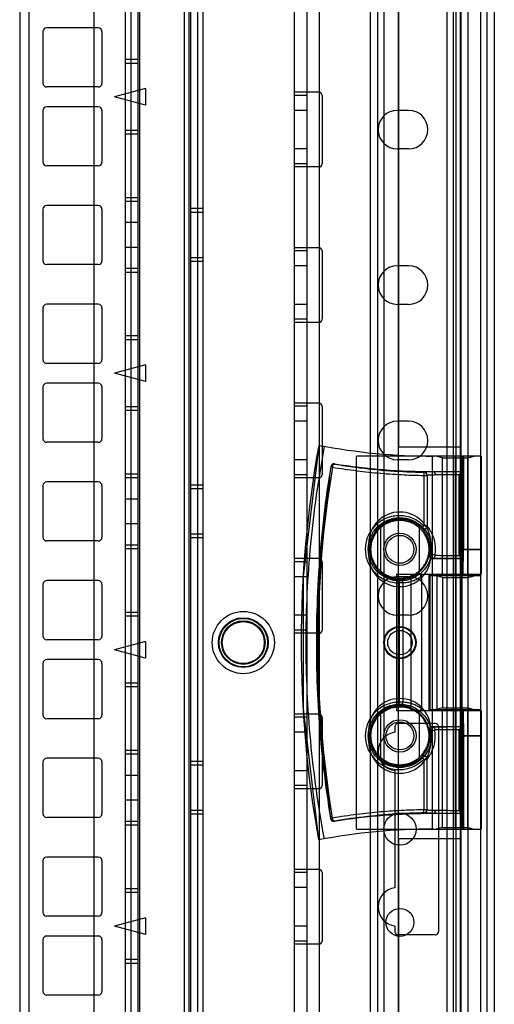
# Model space of a CAD drawing. Header units: millimetres. Extents: x 207 to 812, y 101 to 1295.
# Tile 10 of 55: x 733 to 810, y 340 to 499. Entities that reach past the tile are written whole.
import ezdxf

# ---------------------------------------------------------------- set-up
doc = ezdxf.new("R2010")
doc.units = ezdxf.units.MM
doc.header["$LTSCALE"] = 91.508876
doc.layers.get('0').update_dxf_attribs({"linetype": 'CONTINUOUS'})

msp = doc.modelspace()

# ---------------------------------------------------------------- linework, layer by layer
at = {"color": 7, "linetype": 'Continuous'}
for p, q in [((801.99, 1293.52), (801.99, 151.52)), ((802.99, 1293.52), (802.99, 151.52)), ((803.44, 1293.52), (803.44, 118.52)), ((804.19, 151.52), (804.19, 1293.52)), ((777.44, 1292.02), (777.44, 120.02)), ((779.44, 1292.02), (779.44, 120.02)), ((781.44, 1292.02), (781.44, 120.02)), ((789.64, 1291.02), (789.64, 123.02)), ((790.84, 1291.02), (790.84, 123.02)), ((791.84, 1291.02), (791.84, 123.02)), ((802.04, 150.02), (802.04, 1292.02)), ((803.04, 1292.02), (803.04, 150.02)), ((804.24, 1292.02), (804.24, 150.02)), ((805.44, 277.02), (805.44, 1292.02)), ((807.44, 1292.02), (807.44, 120.02)), ((808.44, 1289.82), (808.44, 123.02)), ((809.64, 1289.82), (809.64, 123.02)), ((745.24, 185.02), (745.24, 1257.02)), ((733.24, 1245.02), (733.24, 197.02)), ((750.24, 1243.88), (750.24, 173.18)), ((751.12, 1243.88), (751.12, 173.18)), ((752.24, 1243.88), (752.24, 173.18)), ((752.53, 1243.88), (752.53, 173.18)), ((759.74, 1243.88), (759.74, 173.18)), ((760.45, 1243.88), (760.45, 173.18)), ((760.74, 1243.88), (760.74, 173.18)), ((761.86, 1243.88), (761.86, 173.18)), ((762.74, 1243.88), (762.74, 173.18)), ((734.74, 1240.88), (734.74, 176.18)), ((794.19, 226.67), (794.19, 1016.02)), ((794.24, 1012.02), (794.24, 430.02)), ((745.89, 497.38), (737.59, 497.38)), ((736.99, 496.78), (736.99, 488.48)), ((746.49, 496.78), (746.49, 488.48)), ((752.24, 492.28), (750.24, 492.28)), ((752.24, 491.68), (750.24, 491.68)), ((745.89, 487.88), (737.59, 487.88)), ((753.49, 487.62), (748.49, 486.28)), ((753.49, 484.94), (748.49, 486.28)), ((753.49, 487.62), (753.49, 484.94)), ((781.44, 487.02), (777.44, 487.02)), ((779.44, 486.52), (777.44, 486.52)), ((781.94, 486.52), (781.94, 475.52)), ((745.89, 484.68), (737.59, 484.68)), ((736.99, 484.08), (736.99, 475.78)), ((746.49, 484.08), (746.49, 475.78)), ((779.44, 484.12), (777.44, 484.12)), ((795.84, 484.12), (794.04, 484.12)), ((752.24, 480.88), (750.24, 480.88)), ((752.24, 480.28), (750.24, 480.28)), ((779.44, 477.92), (777.44, 477.92)), ((795.84, 477.92), (794.04, 477.92)), ((745.89, 475.18), (737.59, 475.18)), ((779.44, 475.52), (777.44, 475.52)), ((781.44, 475.02), (777.44, 475.02)), ((745.89, 468.81), (737.59, 468.81)), ((752.24, 470.06), (750.24, 470.06)), ((752.24, 469.46), (750.24, 469.46)), ((736.99, 468.21), (736.99, 459.91)), ((746.49, 468.21), (746.49, 459.91)), ((762.74, 468.31), (760.74, 468.31)), ((762.74, 467.71), (760.74, 467.71)), ((752.24, 466.06), (750.24, 466.06)), ((752.24, 462.06), (750.24, 462.06)), ((781.44, 462.02), (777.44, 462.02)), ((779.44, 461.52), (777.44, 461.52)), ((781.94, 461.52), (781.94, 450.52)), ((745.89, 459.31), (737.59, 459.31)), ((762.74, 460.41), (760.74, 460.41)), ((762.74, 459.81), (760.74, 459.81)), ((752.24, 458.66), (750.24, 458.66)), ((752.24, 458.06), (750.24, 458.06)), ((779.44, 459.12), (777.44, 459.12)), ((795.84, 459.12), (794.04, 459.12)), ((745.89, 452.93), (737.59, 452.93)), ((779.44, 452.92), (777.44, 452.92)), ((795.84, 452.92), (794.04, 452.92)), ((736.99, 452.33), (736.99, 444.03)), ((746.49, 452.33), (746.49, 444.03)), ((779.44, 450.52), (777.44, 450.52)), ((781.44, 450.02), (777.44, 450.02)), ((752.24, 447.83), (750.24, 447.83)), ((752.24, 447.23), (750.24, 447.23)), ((745.89, 443.43), (737.59, 443.43)), ((753.49, 443.17), (748.49, 441.83)), ((753.49, 440.49), (748.49, 441.83)), ((753.49, 443.17), (753.49, 440.49)), ((745.89, 440.23), (737.59, 440.23)), ((736.99, 439.63), (736.99, 431.33)), ((746.49, 439.63), (746.49, 431.33)), ((752.24, 436.43), (750.24, 436.43)), ((752.24, 435.83), (750.24, 435.83)), ((781.44, 437.02), (777.44, 437.02)), ((779.44, 436.52), (777.44, 436.52)), ((781.94, 436.52), (781.94, 425.52)), ((779.44, 434.12), (777.44, 434.12)), ((795.84, 434.12), (794.04, 434.12)), ((745.89, 430.73), (737.59, 430.73)), ((794.24, 430.02), (804.24, 430.02)), ((779.44, 427.92), (777.44, 427.92)), ((807.54, 428.52), (787.44, 428.52)), ((787.44, 368.52), (787.44, 428.52)), ((795.84, 427.92), (794.04, 427.92)), ((799.69, 368.52), (799.69, 428.52)), ((801.29, 428.25), (800.29, 428.52)), ((801.29, 428.25), (805.39, 428.25)), ((801.29, 409.52), (801.29, 428.25)), ((803.34, 428.52), (803.34, 409.52)), ((804.44, 368.52), (804.44, 428.52)), ((804.54, 428.52), (804.54, 426.02)), ((804.7, 428.52), (804.7, 413.52)), ((805.39, 428.25), (806.39, 428.52)), ((805.39, 409.52), (805.39, 428.25)), ((807.54, 428.52), (807.54, 409.52)), ((783.36, 426.81), (783.33, 426.85)), ((783.9, 427.27), (783.93, 427.23)), ((799.84, 426.02), (804.54, 426.02)), ((799.84, 425.98), (799.84, 426.02)), ((804.52, 426), (804.54, 426.02)), ((804.52, 412.04), (804.52, 426)), ((752.24, 425.61), (750.24, 425.61)), ((752.24, 425.01), (750.24, 425.01)), ((779.44, 425.52), (777.44, 425.52)), ((781.44, 425.02), (777.44, 425.02)), ((798.27, 425.41), (798.84, 425.41)), ((798.27, 425.41), (798.27, 417.29)), ((798.35, 425.93), (798.35, 425.91)), ((798.84, 425.43), (798.84, 425.41)), ((798.84, 425.43), (798.84, 417.24)), ((803.95, 425.5), (803.95, 412.54)), ((736.99, 423.76), (736.99, 415.46)), ((745.89, 424.36), (737.59, 424.36)), ((746.49, 423.76), (746.49, 415.46)), ((762.74, 423.86), (760.74, 423.86)), ((762.74, 423.26), (760.74, 423.26)), ((752.24, 421.61), (750.24, 421.61)), ((752.24, 417.61), (750.24, 417.61)), ((791.34, 417.08), (791.34, 409.96)), ((797.54, 417.08), (797.54, 409.96)), ((797.98, 416.9), (797.98, 416.94)), ((798.84, 417.29), (798.27, 417.29)), ((798.84, 417.25), (798.84, 417.29)), ((762.74, 415.96), (760.74, 415.96)), ((762.74, 415.36), (760.74, 415.36)), ((745.89, 414.86), (737.59, 414.86)), ((752.24, 414.21), (750.24, 414.21)), ((752.24, 413.61), (750.24, 413.61)), ((789.44, 412.52), (789.44, 414.52)), ((799.29, 413.52), (799.21, 412.65)), ((799.44, 414.52), (799.44, 412.52)), ((804.44, 413.47), (807.44, 413.47)), ((804.63, 409.52), (804.7, 413.52)), ((804.7, 413.52), (807.54, 413.52)), ((781.44, 412.02), (777.44, 412.02)), ((799.15, 412.61), (799.21, 412.65)), ((799.7, 412.07), (799.65, 412.02)), ((804.54, 412.02), (799.65, 412.02)), ((804.52, 412.04), (804.54, 412.02)), ((804.54, 412.02), (804.54, 409.52)), ((779.44, 411.52), (777.44, 411.52)), ((781.94, 411.52), (781.94, 400.52)), ((779.44, 409.12), (777.44, 409.12)), ((793.91, 409.52), (807.54, 409.52)), ((793.91, 409.52), (793.91, 387.52)), ((795.84, 409.12), (794.04, 409.12)), ((796.19, 409.52), (796.19, 387.52)), ((797.94, 409.19), (797.94, 387.85)), ((799.14, 387.52), (799.14, 409.52)), ((807.44, 409.27), (799.24, 409.27)), ((799.24, 409.27), (799.24, 387.77)), ((801.29, 409), (800.29, 409.27)), ((800.44, 387.52), (800.44, 409.52)), ((801.29, 409), (805.39, 409)), ((801.29, 409), (801.29, 388.04)), ((803.42, 387.77), (803.42, 409.27)), ((805.39, 409), (806.39, 409.27)), ((805.39, 409), (805.39, 388.04)), ((736.99, 407.88), (736.99, 399.58)), ((745.89, 408.48), (737.59, 408.48)), ((746.49, 407.88), (746.49, 399.58)), ((794.92, 408.11), (794.34, 408.11)), ((794.34, 408.11), (794.34, 388.93)), ((794.92, 408.11), (794.92, 388.93)), ((752.24, 403.38), (750.24, 403.38)), ((752.24, 402.78), (750.24, 402.78)), ((779.44, 402.92), (777.44, 402.92)), ((795.84, 402.92), (794.04, 402.92)), ((779.44, 400.52), (777.44, 400.52)), ((781.44, 400.02), (777.44, 400.02)), ((745.89, 398.98), (737.59, 398.98)), ((753.49, 398.72), (748.49, 397.38)), ((753.49, 398.72), (753.49, 396.04)), ((753.49, 396.04), (748.49, 397.38)), ((736.99, 395.18), (736.99, 386.88)), ((745.89, 395.78), (737.59, 395.78)), ((746.49, 395.18), (746.49, 386.88)), ((752.24, 391.98), (750.24, 391.98)), ((752.24, 391.38), (750.24, 391.38)), ((794.92, 388.93), (794.34, 388.93)), ((801.29, 388.04), (800.29, 387.77)), ((801.29, 388.04), (805.39, 388.04)), ((805.39, 388.04), (806.39, 387.77)), ((781.44, 387.02), (777.44, 387.02)), ((779.44, 386.52), (777.44, 386.52)), ((781.94, 386.52), (781.94, 375.52)), ((791.34, 387.08), (791.34, 379.96)), ((807.54, 387.52), (793.91, 387.52)), ((797.54, 387.08), (797.54, 379.96)), ((799.24, 387.77), (807.44, 387.77)), ((801.29, 368.79), (801.29, 387.52)), ((803.34, 387.52), (803.34, 368.52)), ((804.54, 387.52), (804.54, 385.02)), ((804.63, 387.52), (804.7, 383.52)), ((805.39, 368.79), (805.39, 387.52)), ((807.54, 387.52), (807.54, 368.52)), ((745.89, 386.28), (737.59, 386.28)), ((793.64, 385.02), (793.64, 384.09)), ((800.14, 385.52), (794.14, 385.52)), ((799.65, 385.02), (804.54, 385.02)), ((799.65, 385.02), (799.7, 384.97)), ((800.64, 385.02), (800.64, 352.02)), ((804.52, 385), (804.54, 385.02)), ((804.52, 371.04), (804.52, 385)), ((779.44, 384.12), (777.44, 384.12)), ((789.44, 382.52), (789.44, 384.52)), ((799.21, 384.38), (799.15, 384.42)), ((799.21, 384.39), (799.29, 383.52)), ((799.44, 384.52), (799.44, 382.52)), ((803.95, 384.5), (803.95, 371.54)), ((804.44, 383.57), (807.44, 383.57)), ((804.7, 383.52), (807.54, 383.52)), ((804.7, 383.52), (804.7, 368.52)), ((752.24, 381.16), (750.24, 381.16)), ((752.24, 380.56), (750.24, 380.56)), ((797.98, 380.1), (797.98, 380.14)), ((736.99, 379.31), (736.99, 371.01)), ((745.89, 379.91), (737.59, 379.91)), ((746.49, 379.31), (746.49, 371.01)), ((762.74, 379.41), (760.74, 379.41)), ((762.74, 378.81), (760.74, 378.81)), ((798.27, 379.75), (798.84, 379.75)), ((798.27, 379.75), (798.27, 371.63)), ((798.84, 379.75), (798.84, 379.79)), ((798.84, 371.6), (798.84, 379.79)), ((752.24, 377.16), (750.24, 377.16)), ((779.44, 377.92), (777.44, 377.92)), ((793.64, 377.94), (793.64, 359.09)), ((779.44, 375.52), (777.44, 375.52)), ((781.44, 375.02), (777.44, 375.02)), ((752.24, 373.16), (750.24, 373.16)), ((762.74, 371.51), (760.74, 371.51)), ((762.74, 370.91), (760.74, 370.91)), ((798.84, 371.63), (798.27, 371.63)), ((798.35, 371.13), (798.35, 371.1)), ((798.84, 371.63), (798.84, 371.6)), ((799.84, 371.02), (799.84, 371.06)), ((804.54, 371.02), (799.84, 371.02)), ((804.52, 371.04), (804.54, 371.02)), ((804.54, 371.02), (804.54, 368.52)), ((745.89, 370.41), (737.59, 370.41)), ((752.24, 369.76), (750.24, 369.76)), ((752.24, 369.16), (750.24, 369.16)), ((783.3, 370.18), (783.33, 370.22)), ((783.9, 369.8), (783.87, 369.77)), ((787.44, 368.52), (807.54, 368.52)), ((801.29, 368.79), (800.29, 368.52)), ((801.29, 368.79), (805.39, 368.79)), ((805.39, 368.79), (806.39, 368.52)), ((794.24, 367.02), (804.24, 367.02)), ((794.24, 367.02), (794.24, 191.52)), ((736.99, 363.43), (736.99, 355.13)), ((745.89, 364.03), (737.59, 364.03)), ((746.49, 363.43), (746.49, 355.13)), ((781.44, 362.02), (777.44, 362.02)), ((779.44, 361.52), (777.44, 361.52)), ((781.94, 361.52), (781.94, 350.52)), ((752.24, 358.93), (750.24, 358.93)), ((752.24, 358.33), (750.24, 358.33)), ((779.44, 359.12), (777.44, 359.12)), ((745.89, 354.53), (737.59, 354.53)), ((753.49, 354.27), (748.49, 352.93)), ((753.49, 354.27), (753.49, 351.59)), ((753.49, 351.59), (748.49, 352.93)), ((779.44, 352.92), (777.44, 352.92)), ((793.64, 352.94), (793.64, 352.02)), ((736.99, 350.73), (736.99, 342.43)), ((745.89, 351.33), (737.59, 351.33)), ((746.49, 350.73), (746.49, 342.43)), ((779.44, 350.52), (777.44, 350.52)), ((781.44, 350.02), (777.44, 350.02)), ((800.14, 351.52), (794.14, 351.52)), ((752.24, 347.53), (750.24, 347.53)), ((752.24, 346.93), (750.24, 346.93)), ((745.89, 341.83), (737.59, 341.83))]:
    msp.add_line(p, q, dxfattribs=at)
for points in [[(781.38, 430.24), (778.86, 409.15), (778.85, 387.86), (781.34, 366.79)], [(804.52, 426), (804.52, 426), (804.52, 426), (804.51, 426)], [(783.1, 425.19), (781.56, 411.86), (781.05, 398.42), (781.56, 384.98), (783.1, 371.64)], [(798.95, 415.31), (799.2, 414.45), (799.29, 413.52)], [(804.52, 412.04), (804.52, 412.04), (804.52, 412.04), (804.51, 412.04)], [(797.94, 409.19), (797.91, 409.16), (797.88, 409.14), (797.85, 409.12)], [(797.85, 387.92), (797.88, 387.9), (797.91, 387.87), (797.94, 387.85)], [(804.52, 385), (804.52, 385), (804.52, 385), (804.51, 385)], [(799.29, 383.52), (799.2, 382.59), (798.95, 381.74)], [(804.52, 371.04), (804.52, 371.04), (804.52, 371.04), (804.51, 371.04)]]:
    msp.add_lwpolyline(points, dxfattribs=at)
for centre, radius in [((794.44, 413.52), 5.1), ((794.44, 413.52), 2.6), ((794.44, 413.52), 2.25), ((769.24, 398.52), 5), ((769.24, 398.52), 4), ((769.24, 398.52), 3.9), ((769.24, 398.52), 3.5), ((769.24, 398.52), 3.38), ((794.44, 398.52), 2.6), ((794.44, 398.52), 2.5), ((794.44, 398.52), 1.96), ((794.44, 383.52), 5.1), ((794.44, 383.52), 2.6), ((794.44, 383.52), 2.25), ((794.44, 368.52), 2.6), ((794.44, 353.52), 2.25)]:
    msp.add_circle(centre, radius, dxfattribs=at)
for centre, radius, start, end in [((737.59, 496.78), 0.6, 90, 180), ((745.89, 496.78), 0.6, 0, 90), ((737.59, 488.48), 0.6, 180, 270), ((745.89, 488.48), 0.6, 270, 360), ((781.44, 486.52), 0.5, 0, 90.0004), ((737.59, 484.08), 0.6, 90, 180), ((745.89, 484.08), 0.6, 0, 90), ((794.04, 481.02), 3.1, 90, 270), ((795.84, 481.02), 3.1, 270, 90), ((737.59, 475.78), 0.6, 180, 270), ((745.89, 475.78), 0.6, 270, 360), ((781.44, 475.52), 0.5, 269.9996, 360), ((737.59, 468.21), 0.6, 90, 180), ((745.89, 468.21), 0.6, 0, 90), ((781.44, 461.52), 0.5, 0, 90.0004), ((737.59, 459.91), 0.6, 180, 270), ((745.89, 459.91), 0.6, 270, 360), ((794.04, 456.02), 3.1, 90, 270), ((795.84, 456.02), 3.1, 270, 90), ((737.59, 452.33), 0.6, 90, 180), ((745.89, 452.33), 0.6, 0, 90), ((781.44, 450.52), 0.5, 269.9996, 360), ((737.59, 444.03), 0.6, 180, 270), ((745.89, 444.03), 0.6, 270, 360), ((737.59, 439.63), 0.6, 90, 180), ((745.89, 439.63), 0.6, 0, 90), ((781.44, 436.52), 0.5, 0, 90.0004), ((794.04, 431.02), 3.1, 90, 270), ((795.84, 431.02), 3.1, 270, 90), ((737.59, 431.33), 0.6, 180, 270), ((745.89, 431.33), 0.6, 270, 360), ((958.54, 398.42), 180, 169.8177, 190.1192), ((799.84, 528.52), 100, 259.3592, 270), ((958.54, 398.42), 177.5, 170.7821, 189.1534), ((783.83, 426.77), 0.5, 81.0529, 170.7844), ((783.85, 426.73), 0.5, 81.094, 170.772), ((799.84, 528.52), 102.5, 261.0554, 270), ((781.44, 425.52), 0.5, 269.9996, 360), ((798.34, 425.43), 0.501, 0.0871, 89.0797), ((798.34, 425.41), 0.5, 0.0023, 89.1728), ((737.59, 423.76), 0.6, 90, 180), ((745.89, 423.76), 0.6, 0, 90), ((794.44, 414.52), 5, 0, 180), ((798.34, 417.29), 0.5, 224.0229, 359.9812), ((737.59, 415.46), 0.6, 180, 270), ((745.89, 415.46), 0.6, 270, 360), ((794.34, 413.52), 4.94, 349.9238, 359.9965), ((781.44, 411.52), 0.5, 0, 90.0004), ((794.44, 412.52), 5, 180, 360), ((799.65, 412.52), 0.5, 169.1192, 270.0043), ((794.04, 406.02), 3.1, 90, 270), ((795.84, 406.02), 3.1, 270, 90), ((737.59, 407.88), 0.6, 90, 180), ((745.89, 407.88), 0.6, 0, 90), ((737.59, 399.58), 0.6, 180, 270), ((745.89, 399.58), 0.6, 270, 360), ((781.44, 400.52), 0.5, 269.9996, 360), ((737.59, 395.18), 0.6, 90, 180), ((745.89, 395.18), 0.6, 0, 90), ((794.44, 384.52), 5, 0, 180), ((737.59, 386.88), 0.6, 180, 270), ((745.89, 386.88), 0.6, 270, 360), ((781.44, 386.52), 0.5, 0, 90.0004), ((794.14, 385.02), 0.5, 90, 180), ((799.65, 384.52), 0.5, 89.9953, 190.8811), ((799.7, 384.47), 0.5, 90.0273, 190.2487), ((800.14, 385.02), 0.5, 0, 90), ((794.04, 381.02), 3.1, 97.4137, 262.5863), ((794.34, 383.52), 4.94, 0.0035, 10.0762), ((794.44, 382.52), 5, 180, 360), ((798.34, 379.75), 0.5, 0.0018, 135.9687), ((737.59, 379.31), 0.6, 90, 180), ((745.89, 379.31), 0.6, 0, 90), ((781.44, 375.52), 0.5, 269.9996, 360), ((737.59, 371.01), 0.6, 180, 270), ((745.89, 371.01), 0.6, 270, 360), ((799.84, 268.52), 102.5, 90, 98.9625), ((798.34, 371.63), 0.5, 270.8254, 359.9971), ((798.34, 371.6), 0.501, 270.9108, 359.9133), ((783.79, 370.26), 0.5, 189.151, 278.965), ((783.82, 370.3), 0.5, 189.1637, 278.9243), ((799.84, 268.52), 100, 90, 100.6611), ((737.59, 363.43), 0.6, 90, 180), ((745.89, 363.43), 0.6, 0, 90), ((781.44, 361.52), 0.5, 0, 90.0004), ((794.04, 356.02), 3.1, 97.4137, 262.5863), ((737.59, 355.13), 0.6, 180, 270), ((745.89, 355.13), 0.6, 270, 360), ((794.14, 352.02), 0.5, 180, 270), ((800.14, 352.02), 0.5, 270, 360), ((737.59, 350.73), 0.6, 90, 180), ((745.89, 350.73), 0.6, 0, 90), ((781.44, 350.52), 0.5, 269.9996, 360), ((737.59, 342.43), 0.6, 180, 270), ((745.89, 342.43), 0.6, 270, 360)]:
    msp.add_arc(centre, radius, start, end, dxfattribs=at)
for points, knots in [([(782.29, 366.97), (781.31, 372.16), (779.84, 382.64), (779.1, 398.52), (779.85, 414.39), (781.35, 424.88), (782.33, 430.06)], [0, 0, 0, 0, 0.249658, 0.500008, 0.750351, 1, 1, 1, 1]), ([(783.33, 370.22), (782.9, 372.87), (782.15, 378.21), (781.4, 386.28), (781.03, 394.43), (781.03, 402.6), (781.42, 410.75), (782.17, 418.83), (782.93, 424.17), (783.36, 426.81)], [0, 0, 0, 0, 0.1416, 0.284416, 0.428031, 0.571899, 0.715483, 0.858322, 1, 1, 1, 1]), ([(783.59, 426.73), (782.04, 417.42), (780.47, 398.52), (782.02, 379.61), (783.56, 370.3)], [0, 0, 0, 0, 0.499992, 1, 1, 1, 1]), ([(783.36, 426.81), (783.36, 426.81), (783.39, 426.79), (783.46, 426.77), (783.53, 426.75), (783.59, 426.73)], [0, 0, 0, 0, 0.092551, 0.3022, 1, 1, 1, 1]), ([(783.59, 426.73), (783.61, 426.86), (783.66, 427.06), (783.85, 427.24), (783.93, 427.23)], [0, 0, 0, 0, 0.604871, 1, 1, 1, 1]), ([(783.59, 426.73), (784.9, 426.52), (787.49, 426.14), (791.34, 425.74), (794.92, 425.5), (797.22, 425.42), (798.27, 425.41)], [0, 0, 0, 0, 0.270819, 0.531487, 0.78641, 1, 1, 1, 1]), ([(783.93, 427.23), (785.05, 427.04), (789.83, 426.33), (794.66, 425.97), (798.35, 425.91)], [0, 0, 0, 0, 0.23526, 1, 1, 1, 1]), ([(799.84, 425.98), (799.65, 425.97), (799.32, 425.97), (798.88, 425.96), (798.57, 425.95), (798.41, 425.94), (798.35, 425.93)], [0, 0, 0, 0, 0.378148, 0.674532, 0.871485, 1, 1, 1, 1]), ([(804.51, 426), (804.18, 426), (803.51, 426), (802.52, 426), (801.56, 425.99), (800.67, 425.99), (800.1, 425.98), (799.84, 425.98)], [0, 0, 0, 0, 0.213847, 0.429172, 0.6374, 0.830238, 1, 1, 1, 1]), ([(800.19, 425.48), (800.19, 425.6), (800.14, 425.82), (799.94, 425.97), (799.84, 425.98)], [0, 0, 0, 0, 0.562028, 1, 1, 1, 1]), ([(803.95, 425.5), (804.01, 425.55), (804.1, 425.66), (804.24, 425.8), (804.38, 425.9), (804.46, 425.99), (804.51, 426)], [0, 0, 0, 0, 0.305893, 0.573103, 0.783668, 1, 1, 1, 1]), ([(798.35, 425.91), (798.28, 425.9), (798.31, 425.64), (798.28, 425.51), (798.27, 425.41)], [0, 0, 0, 0, 0.420885, 1, 1, 1, 1]), ([(800.19, 425.48), (800.02, 425.47), (799.72, 425.47), (799.33, 425.46), (799.05, 425.45), (798.9, 425.44), (798.84, 425.43)], [0, 0, 0, 0, 0.374799, 0.670461, 0.86842, 1, 1, 1, 1]), ([(803.95, 425.5), (803.61, 425.5), (802.36, 425.5), (801.1, 425.49), (800.19, 425.48)], [0, 0, 0, 0, 0.271168, 1, 1, 1, 1]), ([(798.27, 417.29), (798.03, 417.54), (797.48, 418), (796.54, 418.51), (795.51, 418.84), (794.42, 418.96), (793.32, 418.87), (792.25, 418.56), (791.27, 418.04), (790.41, 417.33), (789.7, 416.46), (789.2, 415.48), (788.92, 414.46), (788.84, 413.43), (788.95, 412.42), (789.25, 411.45), (789.75, 410.52), (790.42, 409.7), (791.24, 409.02), (792.19, 408.51), (793.24, 408.18), (793.97, 408.11), (794.34, 408.11)], [0, 0, 0, 0, 0.049307, 0.099233, 0.14949, 0.199565, 0.250912, 0.302872, 0.354633, 0.405354, 0.4587, 0.509719, 0.558816, 0.606344, 0.652819, 0.699723, 0.748374, 0.798842, 0.847094, 0.897059, 0.948213, 1, 1, 1, 1]), ([(797.98, 416.94), (797.31, 417.63), (795.52, 418.62), (792.52, 418.33), (790.16, 416.45), (789.56, 414.49), (789.56, 413.52)], [0, 0, 0, 0, 0.2524, 0.499404, 0.746158, 1, 1, 1, 1]), ([(799.15, 413.52), (799.15, 413.57), (799.15, 413.69), (799.13, 413.87), (799.12, 414.06), (799.09, 414.26), (799.04, 414.48), (798.99, 414.71), (798.91, 414.96), (798.81, 415.23), (798.68, 415.52), (798.52, 415.83), (798.3, 416.17), (798.02, 416.53), (797.7, 416.87), (797.33, 417.18), (796.96, 417.44), (796.57, 417.66), (796.19, 417.83), (795.8, 417.97), (795.41, 418.07), (795.02, 418.13), (794.64, 418.16), (794.25, 418.16), (793.86, 418.13), (793.48, 418.07), (793.09, 417.97), (792.7, 417.84), (792.31, 417.66), (791.93, 417.45), (791.55, 417.19), (791.19, 416.88), (790.86, 416.53), (790.58, 416.18), (790.37, 415.83), (790.2, 415.52), (790.07, 415.23), (789.97, 414.96), (789.89, 414.71), (789.84, 414.48), (789.79, 414.26), (789.77, 414.06), (789.75, 413.87), (789.74, 413.69), (789.73, 413.57), (789.73, 413.52)], [0, 0, 0, 0, 0.011351, 0.023552, 0.036605, 0.050597, 0.065643, 0.081868, 0.09949, 0.118829, 0.14027, 0.16433, 0.191716, 0.222808, 0.255812, 0.288634, 0.319856, 0.349627, 0.378446, 0.406369, 0.433591, 0.460257, 0.486648, 0.512912, 0.5393, 0.565957, 0.593143, 0.621041, 0.649868, 0.679631, 0.710717, 0.743617, 0.77694, 0.808244, 0.835719, 0.859744, 0.881204, 0.900544, 0.918165, 0.934388, 0.94943, 0.963415, 0.97646, 0.988652, 1, 1, 1, 1]), ([(791.34, 417.08), (791.34, 417.14), (791.48, 417.19), (791.59, 417.32), (791.75, 417.43), (791.95, 417.57), (792.18, 417.71), (792.44, 417.84), (792.73, 417.97), (793.03, 418.08), (793.34, 418.16), (793.65, 418.23), (793.97, 418.27), (794.28, 418.29), (794.6, 418.29), (794.92, 418.27), (795.23, 418.23), (795.54, 418.16), (795.85, 418.08), (796.15, 417.97), (796.44, 417.84), (796.7, 417.71), (796.93, 417.57), (797.13, 417.43), (797.29, 417.32), (797.4, 417.19), (797.54, 417.14), (797.54, 417.08)], [0, 0, 0, 0, 0.027503, 0.049211, 0.077834, 0.112879, 0.153314, 0.19725, 0.243247, 0.290041, 0.337077, 0.383895, 0.43055, 0.476918, 0.5233, 0.569652, 0.616271, 0.663058, 0.710062, 0.756869, 0.802849, 0.84684, 0.887167, 0.922163, 0.950759, 0.972464, 1, 1, 1, 1]), ([(797.54, 417.08), (797.54, 417.02), (797.32, 417.28), (797.18, 417.32), (796.94, 417.49), (796.71, 417.61), (796.45, 417.75), (796.16, 417.87), (795.86, 417.97), (795.55, 418.06), (795.24, 418.12), (794.92, 418.16), (794.6, 418.18), (794.28, 418.18), (793.96, 418.16), (793.64, 418.12), (793.33, 418.06), (793.02, 417.97), (792.72, 417.87), (792.43, 417.75), (792.17, 417.61), (791.94, 417.49), (791.74, 417.35), (791.58, 417.27), (791.34, 416.98), (791.34, 417.08)], [0, 0, 0, 0, 0.02395, 0.071959, 0.106193, 0.146306, 0.190442, 0.237067, 0.284764, 0.332863, 0.380835, 0.428687, 0.476276, 0.523884, 0.571459, 0.619283, 0.667226, 0.715297, 0.763013, 0.809614, 0.853802, 0.893809, 0.927993, 0.955492, 1, 1, 1, 1]), ([(797.98, 416.94), (797.95, 416.99), (798.15, 417.12), (798.21, 417.23), (798.27, 417.29)], [0, 0, 0, 0, 0.414087, 1, 1, 1, 1]), ([(798.84, 417.24), (798.84, 417.19), (798.82, 417.08), (798.74, 416.94), (798.62, 416.82), (798.46, 416.75), (798.28, 416.74), (798.11, 416.79), (798.02, 416.86), (797.98, 416.9)], [0, 0, 0, 0, 0.13353, 0.272394, 0.415252, 0.56105, 0.707963, 0.854507, 1, 1, 1, 1]), ([(797.98, 416.9), (798.03, 416.84), (798.16, 416.69), (798.38, 416.4), (798.64, 415.99), (798.89, 415.48), (799.11, 414.89), (799.25, 414.22), (799.29, 413.76), (799.29, 413.52)], [0, 0, 0, 0, 0.063956, 0.162919, 0.294237, 0.450902, 0.623898, 0.807617, 1, 1, 1, 1]), ([(798.84, 417.24), (798.89, 417.18), (799.01, 417.01), (799.23, 416.7), (799.48, 416.27), (799.74, 415.71), (799.96, 415.04), (800.11, 414.26), (800.16, 413.43), (800.1, 412.85), (800.06, 412.57)], [0, 0, 0, 0, 0.048312, 0.124883, 0.227694, 0.350137, 0.496098, 0.654886, 0.823784, 1, 1, 1, 1]), ([(789.56, 413.52), (789.56, 412.87), (789.83, 411.56), (790.94, 409.93), (792.56, 408.86), (793.83, 408.61), (794.46, 408.61)], [0, 0, 0, 0, 0.255949, 0.506696, 0.753326, 1, 1, 1, 1]), ([(789.73, 413.52), (789.73, 413.46), (789.74, 413.35), (789.75, 413.17), (789.77, 412.98), (789.79, 412.77), (789.84, 412.56), (789.89, 412.33), (789.97, 412.08), (790.07, 411.81), (790.2, 411.52), (790.37, 411.2), (790.58, 410.86), (790.86, 410.51), (791.19, 410.17), (791.55, 409.86), (791.92, 409.59), (792.31, 409.38), (792.69, 409.2), (793.08, 409.07), (793.47, 408.97), (793.86, 408.91), (794.24, 408.87), (794.63, 408.87), (795.02, 408.91), (795.4, 408.97), (795.79, 409.07), (796.18, 409.2), (796.57, 409.38), (796.95, 409.59), (797.33, 409.85), (797.69, 410.16), (798.02, 410.51), (798.3, 410.86), (798.52, 411.2), (798.68, 411.52), (798.81, 411.81), (798.91, 412.08), (798.99, 412.33), (799.04, 412.56), (799.09, 412.78), (799.12, 412.98), (799.13, 413.17), (799.15, 413.35), (799.15, 413.46), (799.15, 413.52)], [0, 0, 0, 0, 0.011351, 0.023552, 0.036605, 0.050597, 0.065643, 0.081868, 0.09949, 0.118829, 0.14027, 0.16433, 0.191716, 0.222808, 0.255812, 0.288634, 0.319856, 0.349627, 0.378446, 0.406369, 0.433591, 0.460257, 0.486648, 0.512912, 0.5393, 0.565957, 0.593143, 0.621041, 0.649868, 0.679631, 0.710717, 0.743617, 0.77694, 0.808244, 0.835719, 0.859744, 0.881204, 0.900544, 0.918165, 0.934388, 0.94943, 0.963415, 0.97646, 0.988652, 1, 1, 1, 1]), ([(797.11, 409.53), (797.16, 409.56), (797.24, 409.63), (797.37, 409.72), (797.5, 409.82), (797.65, 409.95), (797.81, 410.1), (797.97, 410.27), (798.12, 410.43), (798.24, 410.59), (798.34, 410.72), (798.44, 410.87), (798.54, 411.02), (798.63, 411.17), (798.72, 411.34), (798.82, 411.54), (798.91, 411.76), (798.98, 411.97), (799.04, 412.15), (799.08, 412.31), (799.12, 412.46), (799.14, 412.56), (799.15, 412.61)], [0, 0, 0, 0, 0.043923, 0.083123, 0.125256, 0.175886, 0.234329, 0.297223, 0.363675, 0.407553, 0.453804, 0.50056, 0.547337, 0.593663, 0.637298, 0.70416, 0.76778, 0.826858, 0.877679, 0.919377, 0.957915, 1, 1, 1, 1]), ([(799.7, 412.07), (799.64, 412.07), (799.53, 412.09), (799.38, 412.17), (799.26, 412.3), (799.2, 412.47), (799.2, 412.6), (799.21, 412.65)], [0, 0, 0, 0, 0.200852, 0.391905, 0.588484, 0.791831, 1, 1, 1, 1]), ([(800.06, 412.57), (799.97, 412.6), (799.82, 412.64), (799.61, 412.67), (799.44, 412.68), (799.23, 412.73), (799.21, 412.65)], [0, 0, 0, 0, 0.341324, 0.532946, 0.711399, 1, 1, 1, 1]), ([(800.06, 412.57), (800.06, 412.51), (800.04, 412.37), (799.95, 412.16), (799.78, 412.07), (799.7, 412.07)], [0, 0, 0, 0, 0.226278, 0.649716, 1, 1, 1, 1]), ([(799.7, 412.07), (799.92, 412.06), (800.39, 412.05), (801.13, 412.05), (801.93, 412.04), (802.78, 412.04), (803.64, 412.04), (804.22, 412.04), (804.51, 412.04)], [0, 0, 0, 0, 0.136627, 0.291802, 0.460891, 0.638848, 0.820359, 1, 1, 1, 1]), ([(800.06, 412.57), (800.66, 412.55), (801.95, 412.54), (803.25, 412.54), (803.95, 412.54)], [0, 0, 0, 0, 0.45847, 1, 1, 1, 1]), ([(803.95, 412.54), (804.01, 412.48), (804.1, 412.38), (804.24, 412.24), (804.38, 412.13), (804.46, 412.05), (804.51, 412.04)], [0, 0, 0, 0, 0.305659, 0.572837, 0.783513, 1, 1, 1, 1]), ([(791.34, 409.96), (791.34, 410.02), (791.56, 409.76), (791.7, 409.72), (791.94, 409.55), (792.17, 409.42), (792.43, 409.29), (792.72, 409.17), (793.02, 409.07), (793.33, 408.98), (793.64, 408.92), (793.96, 408.88), (794.28, 408.85), (794.6, 408.85), (794.92, 408.88), (795.24, 408.92), (795.55, 408.98), (795.86, 409.07), (796.16, 409.17), (796.45, 409.29), (796.71, 409.42), (796.94, 409.55), (797.14, 409.69), (797.31, 409.77), (797.54, 410.06), (797.54, 409.96)], [0, 0, 0, 0, 0.02395, 0.071961, 0.106194, 0.146307, 0.190442, 0.237067, 0.284764, 0.332864, 0.380835, 0.428688, 0.476277, 0.523885, 0.57146, 0.619283, 0.667227, 0.715298, 0.763014, 0.809615, 0.853803, 0.893811, 0.927994, 0.955494, 1, 1, 1, 1]), ([(797.54, 409.96), (797.54, 409.9), (797.4, 409.84), (797.29, 409.72), (797.13, 409.61), (796.93, 409.47), (796.7, 409.33), (796.44, 409.19), (796.15, 409.07), (795.85, 408.96), (795.54, 408.88), (795.23, 408.81), (794.91, 408.77), (794.6, 408.75), (794.28, 408.75), (793.96, 408.77), (793.65, 408.81), (793.34, 408.88), (793.03, 408.96), (792.73, 409.07), (792.44, 409.19), (792.18, 409.33), (791.95, 409.47), (791.75, 409.61), (791.59, 409.72), (791.48, 409.84), (791.34, 409.9), (791.34, 409.96)], [0, 0, 0, 0, 0.027503, 0.049212, 0.077835, 0.11288, 0.153315, 0.19725, 0.243247, 0.290041, 0.337078, 0.383895, 0.430551, 0.476919, 0.523301, 0.569653, 0.616271, 0.663058, 0.710062, 0.75687, 0.80285, 0.84684, 0.887168, 0.922164, 0.95076, 0.972465, 1, 1, 1, 1]), ([(794.46, 408.61), (794.38, 408.6), (794.36, 408.35), (794.34, 408.21), (794.34, 408.11)], [0, 0, 0, 0, 0.442847, 1, 1, 1, 1]), ([(794.46, 408.61), (794.91, 408.63), (795.86, 408.8), (796.71, 409.24), (797.11, 409.53)], [0, 0, 0, 0, 0.480176, 1, 1, 1, 1]), ([(794.92, 408.11), (794.91, 408.16), (794.9, 408.26), (794.83, 408.4), (794.7, 408.55), (794.55, 408.61), (794.46, 408.61)], [0, 0, 0, 0, 0.207629, 0.414439, 0.616064, 1, 1, 1, 1]), ([(797.85, 409.12), (797.67, 408.99), (797.29, 408.75), (796.71, 408.48), (796.13, 408.29), (795.54, 408.16), (795.13, 408.12), (794.92, 408.11)], [0, 0, 0, 0, 0.207808, 0.428747, 0.605487, 0.793767, 1, 1, 1, 1]), ([(797.94, 409.19), (797.94, 409.24), (797.92, 409.34), (797.83, 409.52), (797.65, 409.63), (797.44, 409.65), (797.27, 409.62), (797.17, 409.57), (797.11, 409.53)], [0, 0, 0, 0, 0.139501, 0.272053, 0.535857, 0.679985, 0.830728, 1, 1, 1, 1]), ([(797.85, 409.12), (797.84, 409.2), (797.77, 409.36), (797.58, 409.55), (797.33, 409.62), (797.17, 409.57), (797.11, 409.53)], [0, 0, 0, 0, 0.241194, 0.521404, 0.78567, 1, 1, 1, 1]), ([(794.34, 388.93), (793.99, 388.93), (793.26, 388.86), (792.21, 388.54), (791.24, 388.02), (790.37, 387.3), (789.68, 386.42), (789.18, 385.43), (788.91, 384.4), (788.84, 383.37), (788.96, 382.36), (789.28, 381.39), (789.78, 380.47), (790.45, 379.67), (791.27, 379), (792.2, 378.5), (793.25, 378.18), (794.35, 378.07), (795.45, 378.18), (796.51, 378.51), (797.47, 379.03), (798.02, 379.5), (798.27, 379.75)], [0, 0, 0, 0, 0.050056, 0.101331, 0.152815, 0.203506, 0.257277, 0.308758, 0.357788, 0.40519, 0.451967, 0.499002, 0.547378, 0.597282, 0.64472, 0.694166, 0.745092, 0.796498, 0.848016, 0.899518, 0.95039, 1, 1, 1, 1]), ([(794.46, 388.43), (793.83, 388.43), (792.56, 388.17), (790.94, 387.11), (789.83, 385.48), (789.56, 384.17), (789.56, 383.52)], [0, 0, 0, 0, 0.246675, 0.493305, 0.744051, 1, 1, 1, 1]), ([(799.15, 383.52), (799.15, 383.57), (799.15, 383.69), (799.13, 383.87), (799.12, 384.06), (799.09, 384.26), (799.04, 384.48), (798.99, 384.71), (798.91, 384.96), (798.81, 385.23), (798.68, 385.52), (798.52, 385.83), (798.3, 386.17), (798.02, 386.53), (797.7, 386.87), (797.33, 387.18), (796.96, 387.44), (796.57, 387.66), (796.19, 387.83), (795.8, 387.97), (795.41, 388.07), (795.02, 388.13), (794.64, 388.16), (794.25, 388.16), (793.86, 388.13), (793.48, 388.07), (793.09, 387.97), (792.7, 387.84), (792.31, 387.66), (791.93, 387.45), (791.55, 387.19), (791.19, 386.88), (790.86, 386.53), (790.58, 386.18), (790.37, 385.83), (790.2, 385.52), (790.07, 385.23), (789.97, 384.96), (789.89, 384.71), (789.84, 384.48), (789.79, 384.26), (789.77, 384.06), (789.75, 383.87), (789.74, 383.69), (789.73, 383.57), (789.73, 383.52)], [0, 0, 0, 0, 0.011351, 0.023552, 0.036605, 0.050597, 0.065643, 0.081868, 0.09949, 0.118829, 0.14027, 0.16433, 0.191716, 0.222808, 0.255812, 0.288634, 0.319856, 0.349627, 0.378446, 0.406369, 0.433591, 0.460257, 0.486648, 0.512912, 0.5393, 0.565957, 0.593143, 0.621041, 0.649868, 0.679631, 0.710717, 0.743617, 0.77694, 0.808244, 0.835719, 0.859744, 0.881204, 0.900544, 0.918165, 0.934388, 0.94943, 0.963415, 0.97646, 0.988652, 1, 1, 1, 1]), ([(791.34, 387.08), (791.34, 387.14), (791.48, 387.19), (791.59, 387.32), (791.75, 387.43), (791.95, 387.57), (792.18, 387.71), (792.44, 387.84), (792.73, 387.97), (793.03, 388.08), (793.34, 388.16), (793.65, 388.23), (793.97, 388.27), (794.28, 388.29), (794.6, 388.29), (794.92, 388.27), (795.23, 388.23), (795.54, 388.16), (795.85, 388.08), (796.15, 387.97), (796.44, 387.84), (796.7, 387.71), (796.93, 387.57), (797.13, 387.43), (797.29, 387.32), (797.4, 387.19), (797.54, 387.14), (797.54, 387.08)], [0, 0, 0, 0, 0.027503, 0.049211, 0.077834, 0.112879, 0.153314, 0.19725, 0.243247, 0.290041, 0.337077, 0.383895, 0.43055, 0.476918, 0.5233, 0.569652, 0.616271, 0.663058, 0.710062, 0.756869, 0.802849, 0.84684, 0.887167, 0.922163, 0.950759, 0.972464, 1, 1, 1, 1]), ([(797.54, 387.08), (797.54, 387.02), (797.32, 387.28), (797.18, 387.32), (796.94, 387.49), (796.71, 387.61), (796.45, 387.75), (796.16, 387.87), (795.86, 387.97), (795.55, 388.06), (795.24, 388.12), (794.92, 388.16), (794.6, 388.18), (794.28, 388.18), (793.96, 388.16), (793.64, 388.12), (793.33, 388.06), (793.02, 387.97), (792.72, 387.87), (792.43, 387.75), (792.17, 387.61), (791.94, 387.49), (791.74, 387.35), (791.58, 387.27), (791.34, 386.98), (791.34, 387.08)], [0, 0, 0, 0, 0.02395, 0.071959, 0.106193, 0.146306, 0.190442, 0.237067, 0.284764, 0.332863, 0.380835, 0.428687, 0.476276, 0.523884, 0.571459, 0.619283, 0.667226, 0.715297, 0.763013, 0.809614, 0.853802, 0.893809, 0.927993, 0.955492, 1, 1, 1, 1]), ([(794.46, 388.43), (794.38, 388.43), (794.36, 388.69), (794.34, 388.83), (794.34, 388.93)], [0, 0, 0, 0, 0.440295, 1, 1, 1, 1]), ([(794.92, 388.93), (794.91, 388.8), (794.82, 388.54), (794.57, 388.43), (794.46, 388.43)], [0, 0, 0, 0, 0.544464, 1, 1, 1, 1]), ([(797.11, 387.51), (796.71, 387.79), (795.86, 388.24), (794.91, 388.41), (794.46, 388.43)], [0, 0, 0, 0, 0.519825, 1, 1, 1, 1]), ([(797.85, 387.92), (797.67, 388.05), (797.29, 388.28), (796.71, 388.55), (796.13, 388.75), (795.54, 388.88), (795.13, 388.92), (794.92, 388.93)], [0, 0, 0, 0, 0.20671, 0.426833, 0.605861, 0.794458, 1, 1, 1, 1]), ([(797.85, 387.92), (797.84, 387.84), (797.77, 387.68), (797.58, 387.49), (797.33, 387.42), (797.17, 387.47), (797.11, 387.51)], [0, 0, 0, 0, 0.242289, 0.522931, 0.786645, 1, 1, 1, 1]), ([(797.94, 387.85), (797.94, 387.79), (797.92, 387.68), (797.83, 387.54), (797.69, 387.43), (797.51, 387.39), (797.31, 387.4), (797.17, 387.46), (797.11, 387.51)], [0, 0, 0, 0, 0.155552, 0.30323, 0.453835, 0.617925, 0.801496, 1, 1, 1, 1]), ([(799.15, 384.42), (799.14, 384.48), (799.12, 384.58), (799.08, 384.74), (799.04, 384.9), (798.98, 385.08), (798.91, 385.28), (798.81, 385.5), (798.72, 385.7), (798.62, 385.87), (798.54, 386.02), (798.44, 386.17), (798.34, 386.32), (798.24, 386.46), (798.11, 386.61), (797.97, 386.78), (797.8, 386.95), (797.64, 387.1), (797.49, 387.22), (797.36, 387.32), (797.24, 387.42), (797.16, 387.48), (797.11, 387.51)], [0, 0, 0, 0, 0.043977, 0.083245, 0.125479, 0.176221, 0.234761, 0.297707, 0.364169, 0.408059, 0.454326, 0.501096, 0.54789, 0.594228, 0.637766, 0.704627, 0.768193, 0.827169, 0.877873, 0.919476, 0.957955, 1, 1, 1, 1]), ([(799.7, 384.97), (799.92, 384.98), (800.39, 384.98), (801.13, 384.99), (801.93, 385), (802.78, 385), (803.64, 385), (804.22, 385), (804.51, 385)], [0, 0, 0, 0, 0.136686, 0.291908, 0.461021, 0.63897, 0.820437, 1, 1, 1, 1]), ([(799.7, 384.97), (799.78, 384.97), (799.91, 384.9), (800.03, 384.71), (800.06, 384.57), (800.06, 384.47)], [0, 0, 0, 0, 0.357903, 0.581444, 1, 1, 1, 1]), ([(803.95, 384.5), (804.01, 384.55), (804.11, 384.66), (804.24, 384.8), (804.38, 384.9), (804.46, 384.99), (804.51, 385)], [0, 0, 0, 0, 0.305971, 0.573241, 0.78382, 1, 1, 1, 1]), ([(789.56, 383.52), (789.56, 382.55), (790.16, 380.59), (792.52, 378.7), (795.52, 378.42), (797.31, 379.41), (797.98, 380.1)], [0, 0, 0, 0, 0.253842, 0.500598, 0.7476, 1, 1, 1, 1]), ([(789.73, 383.52), (789.73, 383.46), (789.74, 383.35), (789.75, 383.17), (789.77, 382.98), (789.79, 382.77), (789.84, 382.56), (789.89, 382.33), (789.97, 382.08), (790.07, 381.81), (790.2, 381.52), (790.37, 381.2), (790.58, 380.86), (790.86, 380.51), (791.19, 380.17), (791.55, 379.86), (791.92, 379.59), (792.31, 379.38), (792.69, 379.2), (793.08, 379.07), (793.47, 378.97), (793.86, 378.91), (794.24, 378.87), (794.63, 378.87), (795.02, 378.91), (795.4, 378.97), (795.79, 379.07), (796.18, 379.2), (796.57, 379.38), (796.95, 379.59), (797.33, 379.85), (797.69, 380.16), (798.02, 380.51), (798.3, 380.86), (798.52, 381.2), (798.68, 381.52), (798.81, 381.81), (798.91, 382.08), (798.99, 382.33), (799.04, 382.56), (799.09, 382.78), (799.12, 382.98), (799.13, 383.17), (799.15, 383.35), (799.15, 383.46), (799.15, 383.52)], [0, 0, 0, 0, 0.011351, 0.023552, 0.036605, 0.050597, 0.065643, 0.081868, 0.09949, 0.118829, 0.14027, 0.16433, 0.191716, 0.222808, 0.255812, 0.288634, 0.319856, 0.349627, 0.378446, 0.406369, 0.433591, 0.460257, 0.486648, 0.512912, 0.5393, 0.565957, 0.593143, 0.621041, 0.649868, 0.679631, 0.710717, 0.743617, 0.77694, 0.808244, 0.835719, 0.859744, 0.881204, 0.900544, 0.918165, 0.934388, 0.94943, 0.963415, 0.97646, 0.988652, 1, 1, 1, 1]), ([(797.98, 380.14), (798.03, 380.2), (798.16, 380.36), (798.38, 380.65), (798.64, 381.05), (798.9, 381.56), (799.11, 382.16), (799.25, 382.82), (799.29, 383.28), (799.29, 383.52)], [0, 0, 0, 0, 0.065297, 0.165477, 0.297356, 0.453477, 0.625233, 0.80787, 1, 1, 1, 1]), ([(798.84, 379.79), (798.89, 379.86), (799.01, 380.03), (799.23, 380.34), (799.48, 380.77), (799.74, 381.33), (799.96, 382.01), (800.11, 382.78), (800.16, 383.62), (800.1, 384.19), (800.06, 384.47)], [0, 0, 0, 0, 0.048328, 0.125182, 0.22838, 0.351227, 0.497432, 0.656105, 0.824607, 1, 1, 1, 1]), ([(799.21, 384.38), (799.23, 384.3), (799.44, 384.36), (799.61, 384.36), (799.82, 384.4), (799.97, 384.44), (800.06, 384.47)], [0, 0, 0, 0, 0.288601, 0.467054, 0.658675, 1, 1, 1, 1]), ([(803.95, 384.5), (803.25, 384.5), (801.95, 384.5), (800.66, 384.48), (800.06, 384.47)], [0, 0, 0, 0, 0.541511, 1, 1, 1, 1]), ([(791.34, 379.96), (791.34, 380.02), (791.56, 379.76), (791.7, 379.72), (791.94, 379.55), (792.17, 379.42), (792.43, 379.29), (792.72, 379.17), (793.02, 379.07), (793.33, 378.98), (793.64, 378.92), (793.96, 378.88), (794.28, 378.85), (794.6, 378.85), (794.92, 378.88), (795.24, 378.92), (795.55, 378.98), (795.86, 379.07), (796.16, 379.17), (796.45, 379.29), (796.71, 379.42), (796.94, 379.55), (797.14, 379.69), (797.31, 379.77), (797.54, 380.06), (797.54, 379.96)], [0, 0, 0, 0, 0.02395, 0.071961, 0.106194, 0.146307, 0.190442, 0.237067, 0.284764, 0.332864, 0.380835, 0.428688, 0.476277, 0.523885, 0.57146, 0.619283, 0.667227, 0.715298, 0.763014, 0.809615, 0.853803, 0.893811, 0.927994, 0.955494, 1, 1, 1, 1]), ([(797.98, 380.1), (797.95, 380.05), (798.14, 379.92), (798.2, 379.82), (798.27, 379.75)], [0, 0, 0, 0, 0.357566, 1, 1, 1, 1]), ([(798.84, 379.79), (798.84, 379.85), (798.82, 379.96), (798.74, 380.1), (798.62, 380.22), (798.46, 380.29), (798.28, 380.3), (798.11, 380.25), (798.02, 380.18), (797.98, 380.14)], [0, 0, 0, 0, 0.134984, 0.274477, 0.417425, 0.562472, 0.708695, 0.855071, 1, 1, 1, 1]), ([(797.54, 379.96), (797.54, 379.9), (797.4, 379.84), (797.29, 379.72), (797.13, 379.61), (796.93, 379.47), (796.7, 379.33), (796.44, 379.19), (796.15, 379.07), (795.85, 378.96), (795.54, 378.88), (795.23, 378.81), (794.91, 378.77), (794.6, 378.75), (794.28, 378.75), (793.96, 378.77), (793.65, 378.81), (793.34, 378.88), (793.03, 378.96), (792.73, 379.07), (792.44, 379.19), (792.18, 379.33), (791.95, 379.47), (791.75, 379.61), (791.59, 379.72), (791.48, 379.84), (791.34, 379.9), (791.34, 379.96)], [0, 0, 0, 0, 0.027503, 0.049212, 0.077835, 0.11288, 0.153315, 0.19725, 0.243247, 0.290041, 0.337078, 0.383895, 0.430551, 0.476919, 0.523301, 0.569653, 0.616271, 0.663058, 0.710062, 0.75687, 0.80285, 0.84684, 0.887168, 0.922164, 0.95076, 0.972465, 1, 1, 1, 1]), ([(798.27, 371.63), (797.22, 371.62), (794.91, 371.53), (791.33, 371.3), (787.47, 370.89), (784.88, 370.52), (783.56, 370.3)], [0, 0, 0, 0, 0.21343, 0.46832, 0.729043, 1, 1, 1, 1]), ([(798.35, 371.13), (797.08, 371.11), (792.24, 370.93), (787.42, 370.4), (783.9, 369.8)], [0, 0, 0, 0, 0.262409, 1, 1, 1, 1]), ([(798.35, 371.13), (798.28, 371.14), (798.31, 371.4), (798.27, 371.53), (798.27, 371.63)], [0, 0, 0, 0, 0.427527, 1, 1, 1, 1]), ([(799.84, 371.06), (799.73, 371.06), (799.53, 371.07), (799.23, 371.07), (798.98, 371.08), (798.76, 371.08), (798.55, 371.09), (798.42, 371.1), (798.35, 371.1)], [0, 0, 0, 0, 0.218099, 0.414452, 0.586652, 0.732663, 0.850909, 1, 1, 1, 1]), ([(798.84, 371.6), (798.9, 371.6), (799.04, 371.59), (799.31, 371.58), (799.7, 371.57), (800.01, 371.57), (800.19, 371.56)], [0, 0, 0, 0, 0.124217, 0.31694, 0.609306, 1, 1, 1, 1]), ([(799.84, 371.06), (799.94, 371.06), (800.14, 371.22), (800.19, 371.44), (800.19, 371.56)], [0, 0, 0, 0, 0.437972, 1, 1, 1, 1]), ([(804.51, 371.04), (804.18, 371.04), (803.51, 371.04), (802.52, 371.04), (801.56, 371.04), (800.67, 371.05), (800.1, 371.06), (799.84, 371.06)], [0, 0, 0, 0, 0.213876, 0.429225, 0.63746, 0.83028, 1, 1, 1, 1]), ([(800.19, 371.56), (800.46, 371.56), (801.71, 371.54), (802.97, 371.54), (803.95, 371.54)], [0, 0, 0, 0, 0.216009, 1, 1, 1, 1]), ([(803.95, 371.54), (804.01, 371.48), (804.1, 371.38), (804.24, 371.24), (804.38, 371.13), (804.46, 371.05), (804.51, 371.04)], [0, 0, 0, 0, 0.305645, 0.57282, 0.783496, 1, 1, 1, 1]), ([(783.56, 370.3), (783.5, 370.29), (783.42, 370.27), (783.36, 370.24), (783.33, 370.23), (783.33, 370.22)], [0, 0, 0, 0, 0.697892, 0.90752, 1, 1, 1, 1]), ([(783.9, 369.8), (783.82, 369.79), (783.62, 369.97), (783.57, 370.17), (783.56, 370.3)], [0, 0, 0, 0, 0.395341, 1, 1, 1, 1])]:
    msp.add_open_spline(points, degree=3, knots=knots, dxfattribs=at)

doc.saveas('drawing.dxf')
